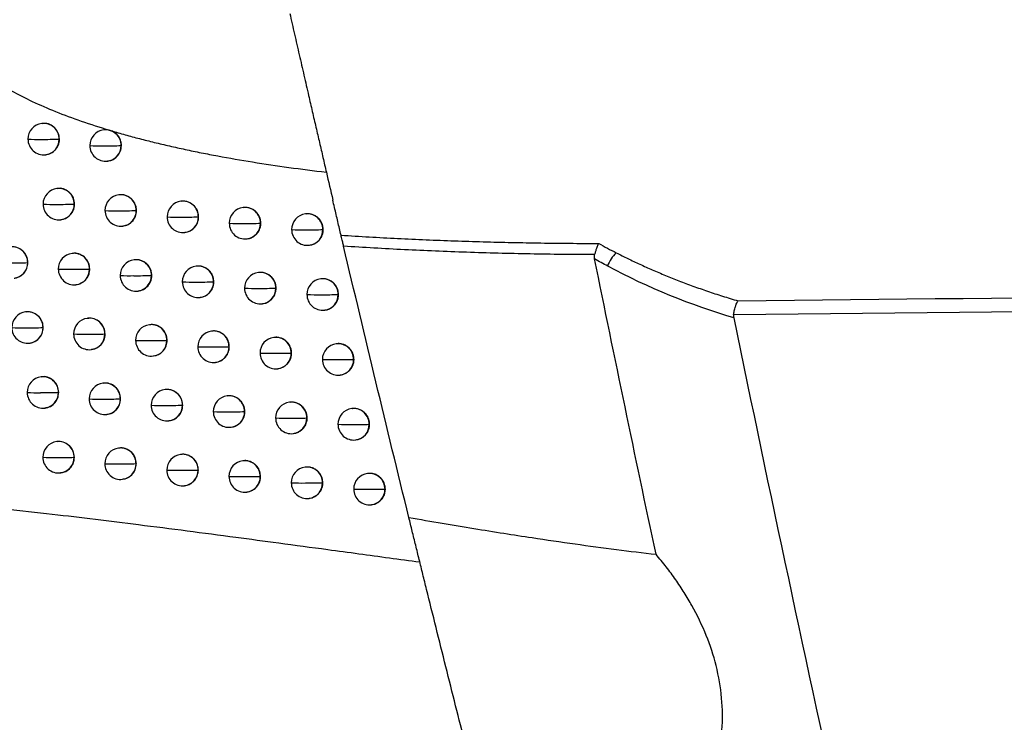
# Model space of a CAD drawing. Header units: millimetres. Extents: x 25 to 1229, y -261 to 1180.
# Tile 153 of 224: x 666 to 697, y 308 to 330. Entities that reach past the tile are written whole.
import ezdxf

# ---------------------------------------------------------------- set-up
doc = ezdxf.new("R2010")
doc.units = ezdxf.units.MM

msp = doc.modelspace()

# ---------------------------------------------------------------- linework, layer by layer
at = {"color": 7, "linetype": 'Continuous', "lineweight": 25}
for p, q in [((666.825, 326.903), (666.818, 326.902)), ((668.793, 326.7), (668.786, 326.699)), ((667.372, 326.406), (667.372, 326.405)), ((667.379, 326.406), (667.372, 326.405)), ((669.348, 326.203), (669.34, 326.202)), ((669.34, 326.202), (669.34, 326.202)), ((666.937, 325.909), (666.944, 325.91)), ((668.905, 325.706), (668.912, 325.707)), ((667.305, 324.838), (667.297, 324.837)), ((669.274, 324.635), (669.266, 324.634)), ((667.858, 324.342), (667.851, 324.341)), ((667.851, 324.341), (667.851, 324.341)), ((671.247, 324.432), (671.239, 324.431)), ((669.828, 324.139), (669.82, 324.138)), ((669.82, 324.138), (669.82, 324.137)), ((671.803, 323.936), (671.793, 323.935)), ((671.793, 323.935), (671.793, 323.935)), ((673.224, 324.23), (673.217, 324.229)), ((675.206, 324.028), (675.198, 324.027)), ((667.416, 323.844), (667.423, 323.845)), ((669.385, 323.641), (669.392, 323.642)), ((673.781, 323.734), (673.771, 323.733)), ((671.358, 323.438), (671.366, 323.439)), ((675.763, 323.532), (675.752, 323.531)), ((673.336, 323.236), (673.343, 323.237)), ((675.317, 323.034), (675.324, 323.035)), ((667.789, 322.774), (667.781, 322.774)), ((666.369, 322.481), (666.369, 322.481)), ((666.376, 322.481), (666.369, 322.481)), ((669.758, 322.571), (669.751, 322.57)), ((671.732, 322.369), (671.725, 322.368)), ((668.342, 322.278), (668.335, 322.277)), ((668.335, 322.277), (668.335, 322.277)), ((670.313, 322.075), (670.305, 322.074)), ((670.305, 322.074), (670.305, 322.074)), ((673.71, 322.166), (673.703, 322.166)), ((667.9, 321.781), (667.907, 321.781)), ((672.288, 321.872), (672.279, 321.871)), ((672.279, 321.871), (672.279, 321.871)), ((675.692, 321.965), (675.685, 321.964)), ((669.87, 321.577), (669.877, 321.578)), ((674.267, 321.67), (674.257, 321.669)), ((676.25, 321.469), (676.239, 321.467)), ((671.844, 321.375), (671.851, 321.376)), ((673.822, 321.173), (673.829, 321.174)), ((666.31, 320.915), (666.303, 320.914)), ((675.804, 320.971), (675.811, 320.972)), ((668.277, 320.712), (668.269, 320.711)), ((670.247, 320.509), (670.24, 320.508)), ((666.863, 320.419), (666.857, 320.418)), ((666.857, 320.418), (666.857, 320.418)), ((668.831, 320.215), (668.823, 320.214)), ((672.222, 320.306), (672.215, 320.305)), ((666.422, 319.921), (666.429, 319.922)), ((670.803, 320.012), (670.794, 320.011)), ((670.794, 320.011), (670.794, 320.011)), ((674.201, 320.104), (674.193, 320.103)), ((676.183, 319.902), (676.176, 319.902)), ((668.388, 319.718), (668.396, 319.719)), ((672.778, 319.81), (672.769, 319.809)), ((672.769, 319.809), (672.769, 319.809)), ((674.758, 319.608), (674.747, 319.607)), ((670.359, 319.515), (670.366, 319.516)), ((672.334, 319.312), (672.341, 319.313)), ((676.742, 319.407), (676.73, 319.405)), ((674.312, 319.11), (674.32, 319.111)), ((666.802, 318.854), (666.795, 318.853)), ((668.77, 318.65), (668.762, 318.649)), ((676.295, 318.909), (676.302, 318.91)), ((667.355, 318.357), (667.349, 318.356)), ((667.349, 318.356), (667.349, 318.356)), ((670.741, 318.447), (670.734, 318.446)), ((669.324, 318.154), (669.316, 318.153)), ((669.316, 318.153), (669.316, 318.153)), ((672.716, 318.245), (672.709, 318.244)), ((674.696, 318.043), (674.688, 318.042)), ((666.914, 317.86), (666.921, 317.861)), ((671.296, 317.951), (671.288, 317.95)), ((671.288, 317.95), (671.288, 317.95)), ((673.273, 317.749), (673.263, 317.747)), ((673.263, 317.747), (673.263, 317.747)), ((676.679, 317.841), (676.672, 317.84)), ((668.881, 317.656), (668.888, 317.657)), ((670.853, 317.453), (670.86, 317.454)), ((675.253, 317.547), (675.242, 317.545)), ((677.237, 317.345), (677.226, 317.344)), ((672.828, 317.251), (672.835, 317.252)), ((674.807, 317.049), (674.815, 317.05)), ((667.299, 316.793), (667.291, 316.792)), ((676.791, 316.847), (676.798, 316.848)), ((669.267, 316.59), (669.259, 316.589)), ((667.845, 316.296), (667.845, 316.296)), ((667.852, 316.296), (667.845, 316.296)), ((671.239, 316.387), (671.231, 316.386)), ((673.215, 316.184), (673.208, 316.183)), ((667.41, 315.799), (667.417, 315.8)), ((669.821, 316.093), (669.813, 316.092)), ((669.813, 316.092), (669.813, 316.092)), ((671.794, 315.89), (671.786, 315.889)), ((671.786, 315.889), (671.786, 315.889)), ((675.195, 315.982), (675.188, 315.982)), ((677.179, 315.781), (677.172, 315.78)), ((669.378, 315.596), (669.385, 315.597)), ((673.772, 315.688), (673.762, 315.687)), ((675.753, 315.486), (675.742, 315.485)), ((671.35, 315.393), (671.358, 315.394)), ((673.327, 315.191), (673.334, 315.191)), ((677.738, 315.285), (677.726, 315.284)), ((675.307, 314.989), (675.314, 314.989)), ((677.291, 314.787), (677.298, 314.788))]:
    msp.add_line(p, q, dxfattribs=at)
at = {"color": 7, "linetype": 'Continuous', "lineweight": 25, "flags": 128}
for points in [[(676.07, 324.468), (676.068, 324.468), (676.066, 324.468)], [(673.771, 323.733), (673.771, 323.733), (673.771, 323.733), (673.771, 323.732), (673.771, 323.732), (673.771, 323.732), (673.771, 323.732), (673.771, 323.732), (673.771, 323.732)], [(675.752, 323.531), (675.752, 323.531), (675.752, 323.531), (675.752, 323.531), (675.752, 323.531), (675.752, 323.531), (675.752, 323.531), (675.752, 323.531), (675.752, 323.531)], [(674.257, 321.669), (674.257, 321.669), (674.257, 321.669), (674.257, 321.669), (674.257, 321.669), (674.257, 321.669), (674.257, 321.669), (674.257, 321.669), (674.257, 321.669)], [(674.747, 319.607), (674.747, 319.607), (674.747, 319.607), (674.747, 319.607), (674.747, 319.607), (674.747, 319.607), (674.747, 319.607), (674.747, 319.607), (674.747, 319.606)], [(675.242, 317.545), (675.242, 317.545), (675.242, 317.545), (675.242, 317.545), (675.242, 317.545), (675.242, 317.545), (675.242, 317.545), (675.242, 317.545), (675.242, 317.545)], [(673.762, 315.687), (673.762, 315.687), (673.762, 315.687), (673.762, 315.687), (673.762, 315.687), (673.762, 315.687), (673.762, 315.687), (673.762, 315.687), (673.762, 315.687)], [(675.742, 315.485), (675.742, 315.485), (675.742, 315.485), (675.742, 315.485), (675.742, 315.485), (675.742, 315.485), (675.742, 315.485), (675.742, 315.485), (675.742, 315.485)]]:
    msp.add_lwpolyline(points, dxfattribs=at)
at = {"color": 7, "linetype": 'Continuous', "lineweight": 25}
for centre, radius, start, end in [((666.877, 326.405), 0.5, 96.8344, 180.1313), ((666.874, 326.407), 0.498, 359.7905, 96.4943), ((668.845, 326.202), 0.5, 96.8344, 180.1143), ((668.842, 326.204), 0.498, 359.7837, 96.4942), ((666.877, 326.405), 0.5, 180.1313, 276.8344), ((666.678, 332.46), 6.063, 267.1574, 271.1505), ((666.908, 340.045), 13.647, 269.5442, 271.9466), ((666.875, 326.402), 0.496, 277.0815, 0.4598), ((668.845, 326.202), 0.5, 180.1143, 276.8344), ((668.652, 332.658), 6.464, 267.2839, 271.093), ((668.883, 340.201), 14.007, 269.5581, 271.8693), ((668.844, 326.198), 0.496, 277.0815, 0.4546), ((667.357, 324.341), 0.5, 96.8344, 180.1285), ((667.353, 324.343), 0.498, 359.788, 96.4943), ((669.326, 324.138), 0.5, 96.8344, 180.1115), ((669.322, 324.139), 0.498, 359.7837, 96.4942), ((667.357, 324.341), 0.5, 180.1285, 276.8344), ((667.158, 330.438), 6.106, 267.1668, 271.1454), ((667.389, 337.971), 13.638, 269.5443, 271.9422), ((667.355, 324.337), 0.496, 277.0815, 0.4598), ((671.299, 323.935), 0.5, 96.8344, 180.0941), ((671.296, 323.937), 0.498, 359.7837, 96.4942), ((673.273, 323.734), 0.498, 359.7837, 96.4942), ((669.326, 324.138), 0.5, 180.1115, 276.8344), ((669.133, 330.652), 6.523, 267.2989, 271.0857), ((669.365, 338.163), 14.033, 269.5593, 271.8607), ((669.324, 324.134), 0.496, 277.0814, 0.4524), ((671.299, 323.935), 0.5, 180.0941, 276.8344), ((671.112, 331.018), 7.091, 267.4702, 271.0109), ((671.344, 338.626), 14.698, 269.5816, 271.7511), ((671.297, 323.931), 0.496, 277.0814, 0.442), ((673.276, 323.733), 0.5, 96.8344, 180.0766), ((675.258, 323.531), 0.5, 96.8344, 180.0598), ((675.254, 323.533), 0.498, 359.7837, 96.4941), ((673.276, 323.733), 0.5, 180.0766, 276.8344), ((673.095, 331.597), 7.872, 267.6804, 270.9215), ((673.328, 339.449), 15.723, 269.6111, 271.6132), ((673.274, 323.729), 0.496, 277.0813, 0.4335), ((675.258, 323.531), 0.5, 180.0598, 276.8344), ((675.082, 332.496), 8.972, 267.9289, 270.8179), ((675.316, 340.797), 17.272, 269.6482, 271.4471), ((675.256, 323.527), 0.496, 277.0812, 0.4273), ((665.872, 322.483), 0.498, 359.7977, 96.4943), ((667.841, 322.277), 0.5, 96.8344, 180.1257), ((667.837, 322.279), 0.498, 359.7855, 96.4942), ((685.715, 322.084), 0.955, 132.0057, 162.6704), ((665.902, 335.899), 13.426, 269.5354, 271.9949), ((665.873, 322.477), 0.496, 277.0815, 0.4597), ((669.81, 322.074), 0.5, 96.8344, 180.1088), ((669.807, 322.076), 0.498, 359.7837, 96.4942), ((671.784, 321.871), 0.5, 96.8344, 180.0915), ((671.781, 321.873), 0.498, 359.7837, 96.4942), ((667.841, 322.277), 0.5, 180.1257, 276.8344), ((667.643, 328.421), 6.152, 267.1774, 271.1398), ((667.874, 335.905), 13.636, 269.5447, 271.9369), ((667.839, 322.273), 0.496, 277.0815, 0.4598), ((669.81, 322.074), 0.5, 180.1088, 276.8344), ((669.619, 328.65), 6.584, 267.3149, 271.0781), ((669.85, 336.132), 14.066, 269.5608, 271.8514), ((669.809, 322.07), 0.496, 277.0814, 0.4503), ((673.762, 321.669), 0.5, 96.8344, 180.0743), ((673.759, 321.671), 0.498, 359.7837, 96.4942), ((671.784, 321.871), 0.5, 180.0915, 276.8344), ((671.598, 329.035), 7.171, 267.4909, 271.0017), ((671.831, 336.634), 14.77, 269.584, 271.7382), ((671.783, 321.867), 0.496, 277.0813, 0.4403), ((675.744, 321.467), 0.5, 96.8344, 180.0578), ((675.741, 321.469), 0.498, 359.7837, 96.4941), ((673.762, 321.669), 0.5, 180.0743, 276.8344), ((673.582, 329.64), 7.978, 267.705, 270.9109), ((673.815, 337.506), 15.843, 269.6144, 271.5973), ((673.761, 321.665), 0.496, 277.0813, 0.4322), ((675.744, 321.467), 0.5, 180.0578, 276.8344), ((675.569, 330.577), 9.116, 267.9566, 270.8063), ((675.804, 338.92), 17.458, 269.6523, 271.4287), ((675.743, 321.463), 0.496, 277.0812, 0.4265), ((675.734, 321.466), 0.505, 0.1156, 0.1487), ((666.362, 320.418), 0.5, 96.8344, 180.139), ((666.359, 320.42), 0.498, 359.7951, 96.4943), ((668.329, 320.214), 0.5, 96.8344, 180.1229), ((668.326, 320.216), 0.498, 359.7831, 96.4942), ((670.299, 320.011), 0.5, 96.8344, 180.1061), ((670.296, 320.013), 0.498, 359.7837, 96.4942), ((666.362, 320.418), 0.5, 180.139, 276.8344), ((666.161, 326.281), 5.872, 267.0843, 271.1825), ((666.391, 333.807), 13.397, 269.5349, 271.9931), ((666.361, 320.414), 0.496, 277.0815, 0.4597), ((668.329, 320.214), 0.5, 180.1229, 276.8344), ((668.133, 326.406), 6.2, 267.1891, 271.1337), ((668.364, 333.847), 13.64, 269.5453, 271.9307), ((668.327, 320.21), 0.496, 277.0815, 0.4592), ((672.274, 319.809), 0.5, 96.8344, 180.089), ((672.271, 319.811), 0.498, 359.7837, 96.4942), ((670.299, 320.011), 0.5, 180.1061, 276.8344), ((670.109, 326.651), 6.648, 267.3319, 271.0701), ((670.341, 334.109), 14.105, 269.5625, 271.8413), ((670.298, 320.007), 0.496, 277.0814, 0.4482), ((674.253, 319.607), 0.5, 96.8344, 180.072), ((674.25, 319.609), 0.498, 359.7837, 96.4942), ((676.236, 319.405), 0.5, 96.8344, 180.0558), ((676.232, 319.407), 0.498, 359.7837, 96.4941), ((672.274, 319.809), 0.5, 180.089, 276.8344), ((672.089, 327.057), 7.255, 267.5124, 270.9921), ((672.322, 334.651), 14.849, 269.5866, 271.7247), ((672.272, 319.805), 0.496, 277.0813, 0.4386), ((674.253, 319.607), 0.5, 180.072, 276.8344), ((674.073, 327.689), 8.089, 267.7302, 270.9), ((674.307, 335.571), 15.971, 269.6179, 271.5809), ((674.251, 319.603), 0.496, 277.0813, 0.431), ((676.236, 319.405), 0.5, 180.0558, 276.8344), ((676.061, 328.665), 9.266, 267.9848, 270.7944), ((676.296, 337.053), 17.654, 269.6565, 271.4099), ((676.234, 319.401), 0.496, 277.0812, 0.4257), ((676.225, 319.404), 0.505, 0.1148, 0.1487), ((666.854, 318.356), 0.5, 96.8344, 180.1362), ((666.851, 318.358), 0.498, 359.7925, 96.4943), ((668.822, 318.153), 0.5, 96.8344, 180.1201), ((668.818, 318.155), 0.498, 359.7837, 96.4942), ((666.854, 318.356), 0.5, 180.1362, 276.8344), ((666.654, 324.256), 5.909, 267.0913, 271.1783), ((666.884, 331.724), 13.375, 269.5346, 271.9904), ((666.853, 318.352), 0.496, 277.0815, 0.4597), ((670.793, 317.95), 0.5, 96.8344, 180.1034), ((670.79, 317.952), 0.498, 359.7837, 96.4942), ((668.822, 318.153), 0.5, 180.1201, 276.8344), ((668.627, 324.395), 6.251, 267.2019, 271.1273), ((668.858, 331.797), 13.652, 269.5461, 271.9238), ((668.82, 318.149), 0.496, 277.0815, 0.4569), ((672.768, 317.747), 0.5, 96.8344, 180.0865), ((672.765, 317.749), 0.498, 359.7837, 96.4942), ((674.748, 317.545), 0.5, 96.8344, 180.0698), ((674.745, 317.547), 0.498, 359.7837, 96.4942), ((670.793, 317.95), 0.5, 180.1034, 276.8344), ((670.603, 324.657), 6.715, 267.3498, 271.0618), ((670.836, 332.094), 14.151, 269.5643, 271.8305), ((670.791, 317.946), 0.496, 277.0814, 0.4462), ((672.768, 317.747), 0.5, 180.0865, 276.8344), ((672.584, 325.082), 7.343, 267.5347, 270.9822), ((672.817, 332.675), 14.934, 269.5894, 271.7106), ((672.767, 317.743), 0.496, 277.0813, 0.4371), ((676.731, 317.344), 0.5, 96.8344, 180.0538), ((676.728, 317.346), 0.498, 359.7837, 96.4941), ((674.748, 317.545), 0.5, 180.0698, 276.8344), ((674.569, 325.742), 8.204, 267.756, 270.889), ((674.803, 333.646), 16.107, 269.6215, 271.5641), ((674.746, 317.541), 0.496, 277.0813, 0.4298), ((676.731, 317.344), 0.5, 180.0538, 276.8344), ((676.558, 326.761), 9.423, 268.0135, 270.7825), ((676.792, 335.199), 17.861, 269.6607, 271.3907), ((676.729, 317.34), 0.496, 277.0812, 0.425), ((676.72, 317.343), 0.505, 0.1141, 0.1487), ((667.351, 316.296), 0.5, 96.8344, 180.1334), ((667.347, 316.297), 0.498, 359.7899, 96.4943), ((669.319, 316.092), 0.5, 96.8344, 180.1173), ((669.316, 316.094), 0.498, 359.7837, 96.4942), ((667.351, 316.296), 0.5, 180.1334, 276.8344), ((667.152, 322.235), 5.948, 267.0996, 271.1735), ((667.382, 329.648), 13.361, 269.5345, 271.9868), ((667.349, 316.292), 0.496, 277.0815, 0.4598), ((671.291, 315.889), 0.5, 96.8344, 180.1007), ((671.288, 315.891), 0.498, 359.7837, 96.4942), ((673.267, 315.687), 0.5, 96.8344, 180.084), ((673.264, 315.689), 0.498, 359.7837, 96.4942), ((669.319, 316.092), 0.5, 180.1173, 276.8344), ((669.125, 322.388), 6.304, 267.2158, 271.1204), ((669.356, 329.754), 13.669, 269.5471, 271.916), ((669.317, 316.088), 0.496, 277.0815, 0.4546), ((671.291, 315.889), 0.5, 180.1007, 276.8344), ((671.102, 322.666), 6.785, 267.3687, 271.0532), ((671.335, 330.086), 14.203, 269.5663, 271.8191), ((671.289, 315.885), 0.496, 277.0814, 0.4443), ((675.247, 315.485), 0.5, 96.8344, 180.0676), ((675.244, 315.487), 0.498, 359.7837, 96.4942), ((677.228, 315.285), 0.498, 359.7837, 96.4941), ((673.267, 315.687), 0.5, 180.084, 276.8344), ((673.084, 323.113), 7.433, 267.5577, 270.9721), ((673.317, 330.707), 15.027, 269.5923, 271.696), ((673.265, 315.683), 0.496, 277.0813, 0.4355), ((675.247, 315.485), 0.5, 180.0676, 276.8344), ((675.069, 323.802), 8.324, 267.7824, 270.8777), ((675.303, 331.731), 16.252, 269.6252, 271.5467), ((675.245, 315.481), 0.496, 277.0812, 0.4287), ((677.231, 315.284), 0.5, 96.8344, 180.0519), ((677.231, 315.284), 0.5, 180.0519, 276.8344), ((677.058, 324.863), 9.586, 268.0427, 270.7704), ((677.293, 333.357), 18.079, 269.6651, 271.3712), ((677.229, 315.28), 0.496, 277.0812, 0.4243), ((677.22, 315.282), 0.505, 0.1134, 0.1487)]:
    msp.add_arc(centre, radius, start, end, dxfattribs=at)
for points, knots in [([(663.675, 330.403), (663.679, 330.368), (663.687, 330.298), (663.707, 330.193), (663.734, 330.088), (663.777, 329.95), (663.845, 329.783), (663.976, 329.535), (664.182, 329.242), (664.553, 328.839), (665.109, 328.387), (665.801, 327.959), (666.53, 327.589), (667.27, 327.269), (668.087, 326.964), (668.663, 326.784), (668.962, 326.691)], [0, 0, 0, 0, 0.015405, 0.031041, 0.046966, 0.063234, 0.094407, 0.126489, 0.186492, 0.252313, 0.368743, 0.502969, 0.612823, 0.732057, 0.861022, 1, 1, 1, 1]), ([(674.699, 330.403), (674.724, 330.292), (674.774, 330.071), (674.85, 329.741), (674.925, 329.412), (675, 329.084), (675.075, 328.758), (675.149, 328.434), (675.224, 328.111), (675.312, 327.725), (675.415, 327.281), (675.53, 326.782), (675.644, 326.295), (675.755, 325.817), (675.826, 325.509), (675.862, 325.355)], [0, 0, 0, 0, 0.062772, 0.125344, 0.187781, 0.250146, 0.312506, 0.374924, 0.437465, 0.500195, 0.600587, 0.700495, 0.800186, 0.899931, 1, 1, 1, 1]), ([(667.379, 326.406), (667.371, 326.472), (667.356, 326.602), (667.241, 326.77), (667.078, 326.877), (666.927, 326.919), (666.846, 326.9), (666.827, 326.895)], [0, 0, 0, 0, 0.232594, 0.465187, 0.697781, 0.930374, 1, 1, 1, 1]), ([(668.962, 326.691), (668.925, 326.697), (668.869, 326.708), (668.813, 326.699), (668.794, 326.696)], [0, 0, 0, 0, 0.655797, 1, 1, 1, 1]), ([(669.348, 326.203), (669.347, 326.225), (669.345, 326.269), (669.331, 326.337), (669.308, 326.404), (669.273, 326.47), (669.227, 326.533), (669.169, 326.59), (669.101, 326.639), (669.049, 326.661), (669.023, 326.672)], [0, 0, 0, 0, 0.107166, 0.219429, 0.336789, 0.459244, 0.586794, 0.719437, 0.857173, 1, 1, 1, 1]), ([(669.023, 326.672), (669.17, 326.629), (669.469, 326.542), (669.926, 326.419), (670.397, 326.301), (670.881, 326.186), (671.379, 326.077), (671.89, 325.971), (672.604, 325.834), (673.531, 325.674), (674.682, 325.501), (675.464, 325.404), (675.862, 325.355)], [0, 0, 0, 0, 0.0662921, 0.1342724, 0.2039584, 0.2753665, 0.3485117, 0.4234083, 0.5000694, 0.6613344, 0.8279486, 1, 1, 1, 1]), ([(666.942, 325.917), (666.984, 325.922), (667.088, 325.935), (667.206, 326.017), (667.291, 326.115), (667.34, 326.203), (667.373, 326.302), (667.377, 326.371), (667.379, 326.406)], [0, 0, 0, 0, 0.172483, 0.436857, 0.573651, 0.713107, 0.855223, 1, 1, 1, 1]), ([(668.91, 325.714), (668.956, 325.72), (669.065, 325.735), (669.211, 325.842), (669.326, 326.006), (669.34, 326.138), (669.348, 326.203)], [0, 0, 0, 0, 0.1893283, 0.4595479, 0.7297715, 1, 1, 1, 1]), ([(667.858, 324.342), (667.851, 324.407), (667.836, 324.538), (667.721, 324.705), (667.558, 324.812), (667.407, 324.855), (667.325, 324.835), (667.306, 324.83)], [0, 0, 0, 0, 0.232594, 0.465187, 0.697781, 0.930374, 1, 1, 1, 1]), ([(669.828, 324.139), (669.824, 324.19), (669.814, 324.301), (669.741, 324.432), (669.651, 324.526), (669.56, 324.587), (669.452, 324.628), (669.353, 324.643), (669.293, 324.635), (669.274, 324.632)], [0, 0, 0, 0, 0.181293, 0.396253, 0.516926, 0.646088, 0.783735, 0.929859, 1, 1, 1, 1]), ([(667.423, 323.849), (667.444, 323.851), (667.523, 323.858), (667.627, 323.911), (667.726, 323.995), (667.796, 324.088), (667.848, 324.206), (667.855, 324.295), (667.858, 324.342)], [0, 0, 0, 0, 0.091282, 0.328812, 0.472345, 0.63207, 0.807963, 1, 1, 1, 1]), ([(671.803, 323.936), (671.798, 323.988), (671.787, 324.102), (671.712, 324.234), (671.621, 324.327), (671.53, 324.386), (671.423, 324.425), (671.325, 324.441), (671.267, 324.432), (671.247, 324.428)], [0, 0, 0, 0, 0.186099, 0.402659, 0.522937, 0.650903, 0.786554, 0.929886, 1, 1, 1, 1]), ([(673.781, 323.734), (673.776, 323.787), (673.765, 323.901), (673.689, 324.033), (673.597, 324.126), (673.507, 324.185), (673.4, 324.223), (673.303, 324.239), (673.244, 324.229), (673.225, 324.226)], [0, 0, 0, 0, 0.1879458, 0.4051129, 0.5252361, 0.6527435, 0.7876324, 0.9298996, 1, 1, 1, 1]), ([(676.328, 323.353), (676.311, 323.423), (676.278, 323.565), (676.227, 323.783), (676.174, 324.007), (676.121, 324.234), (676.084, 324.39), (676.066, 324.468)], [0, 0, 0, 0, 0.199869, 0.399658, 0.599512, 0.799578, 1, 1, 1, 1]), ([(669.391, 323.65), (669.436, 323.656), (669.546, 323.67), (669.692, 323.777), (669.806, 323.942), (669.821, 324.073), (669.828, 324.139)], [0, 0, 0, 0, 0.188911, 0.459274, 0.729637, 1, 1, 1, 1]), ([(671.365, 323.444), (671.393, 323.447), (671.464, 323.454), (671.565, 323.503), (671.657, 323.576), (671.739, 323.678), (671.793, 323.801), (671.8, 323.897), (671.803, 323.936)], [0, 0, 0, 0, 0.1163722, 0.2965308, 0.4588081, 0.6031767, 0.8372474, 1, 1, 1, 1]), ([(675.763, 323.532), (675.758, 323.585), (675.748, 323.7), (675.671, 323.833), (675.579, 323.925), (675.488, 323.983), (675.381, 324.022), (675.284, 324.037), (675.225, 324.028), (675.206, 324.024)], [0, 0, 0, 0, 0.18911, 0.406652, 0.526677, 0.653896, 0.788311, 0.929919, 1, 1, 1, 1]), ([(673.342, 323.242), (673.368, 323.244), (673.435, 323.25), (673.532, 323.295), (673.624, 323.363), (673.709, 323.462), (673.77, 323.588), (673.778, 323.69), (673.781, 323.734)], [0, 0, 0, 0, 0.106079, 0.278883, 0.436742, 0.579636, 0.81956, 1, 1, 1, 1]), ([(675.324, 323.04), (675.348, 323.042), (675.414, 323.048), (675.51, 323.091), (675.602, 323.157), (675.688, 323.256), (675.752, 323.383), (675.76, 323.487), (675.763, 323.532)], [0, 0, 0, 0, 0.102244, 0.272278, 0.42847, 0.570805, 0.812917, 1, 1, 1, 1]), ([(676.328, 323.353), (676.627, 323.334), (677.226, 323.297), (678.126, 323.249), (679.03, 323.208), (679.937, 323.173), (680.847, 323.144), (681.76, 323.121), (682.677, 323.105), (683.596, 323.094), (684.211, 323.091), (684.518, 323.09)], [0, 0, 0, 0, 0.109831, 0.21996, 0.330396, 0.441148, 0.552227, 0.663643, 0.775404, 0.88752, 1, 1, 1, 1]), ([(676.411, 323.002), (676.406, 323.024), (676.396, 323.066), (676.381, 323.129), (676.364, 323.2), (676.346, 323.278), (676.334, 323.328), (676.328, 323.353)], [0, 0, 0, 0, 0.166443, 0.332388, 0.500221, 0.7498, 1, 1, 1, 1]), ([(666.376, 322.481), (666.37, 322.537), (666.359, 322.653), (666.28, 322.787), (666.187, 322.878), (666.098, 322.935), (665.994, 322.972), (665.9, 322.987), (665.843, 322.977), (665.824, 322.974)], [0, 0, 0, 0, 0.195497, 0.415199, 0.534703, 0.660321, 0.792051, 0.929888, 1, 1, 1, 1]), ([(684.388, 322.735), (684.044, 322.736), (683.36, 322.74), (682.338, 322.755), (681.325, 322.777), (680.323, 322.807), (679.33, 322.844), (678.348, 322.889), (677.376, 322.941), (676.731, 322.982), (676.411, 323.002)], [0, 0, 0, 0, 0.129059, 0.256965, 0.383713, 0.509301, 0.633727, 0.756986, 0.879078, 1, 1, 1, 1]), ([(684.518, 323.09), (684.51, 323.074), (684.494, 323.043), (684.47, 322.989), (684.444, 322.92), (684.415, 322.835), (684.397, 322.768), (684.388, 322.735)], [0, 0, 0, 0, 0.162948, 0.330159, 0.500469, 0.748686, 1, 1, 1, 1]), ([(668.342, 322.278), (668.335, 322.343), (668.32, 322.474), (668.205, 322.642), (668.042, 322.748), (667.891, 322.791), (667.809, 322.771), (667.79, 322.766)], [0, 0, 0, 0, 0.2325935, 0.465187, 0.6977805, 0.9303741, 1, 1, 1, 1]), ([(684.388, 322.598), (684.384, 322.622), (684.376, 322.667), (684.384, 322.713), (684.388, 322.735)], [0, 0, 0, 0, 0.523254, 1, 1, 1, 1]), ([(685.076, 322.794), (685.198, 322.732), (685.447, 322.607), (685.829, 322.427), (686.227, 322.248), (686.642, 322.073), (687.072, 321.901), (687.518, 321.733), (687.98, 321.571), (688.458, 321.413), (688.783, 321.316), (688.947, 321.267)], [0, 0, 0, 0, 0.096864, 0.197282, 0.301256, 0.408792, 0.519893, 0.634562, 0.752802, 0.874614, 1, 1, 1, 1]), ([(688.947, 321.267), (698.493, 321.372), (717.183, 321.579), (744.612, 321.894), (770.834, 322.206), (795.848, 322.513), (812.121, 322.722), (820.056, 322.823)], [0, 0, 0, 0, 0.218427, 0.42764, 0.62764, 0.818427, 1, 1, 1, 1]), ([(665.941, 321.988), (665.956, 321.989), (666.005, 321.993), (666.083, 322.022), (666.171, 322.071), (666.268, 322.157), (666.356, 322.294), (666.369, 322.42), (666.376, 322.481)], [0, 0, 0, 0, 0.063128, 0.205521, 0.345172, 0.482082, 0.746449, 1, 1, 1, 1]), ([(670.313, 322.075), (670.309, 322.126), (670.298, 322.238), (670.225, 322.37), (670.134, 322.463), (670.044, 322.524), (669.936, 322.564), (669.837, 322.58), (669.778, 322.571), (669.759, 322.568)], [0, 0, 0, 0, 0.182741, 0.398184, 0.518738, 0.647541, 0.784587, 0.929868, 1, 1, 1, 1]), ([(672.288, 321.872), (672.283, 321.925), (672.273, 322.038), (672.198, 322.171), (672.106, 322.263), (672.016, 322.323), (671.909, 322.362), (671.811, 322.377), (671.752, 322.368), (671.733, 322.365)], [0, 0, 0, 0, 0.186489, 0.403177, 0.523422, 0.651292, 0.786782, 0.929888, 1, 1, 1, 1]), ([(667.907, 321.784), (667.92, 321.785), (667.986, 321.79), (668.082, 321.831), (668.187, 321.907), (668.267, 322.001), (668.329, 322.128), (668.338, 322.226), (668.342, 322.278)], [0, 0, 0, 0, 0.05309, 0.278063, 0.424796, 0.594062, 0.785814, 1, 1, 1, 1]), ([(669.876, 321.585), (669.912, 321.589), (669.997, 321.598), (670.111, 321.664), (670.203, 321.753), (670.274, 321.863), (670.305, 321.964), (670.313, 322.041), (670.313, 322.066), (670.313, 322.075)], [0, 0, 0, 0, 0.150709, 0.355335, 0.532326, 0.681612, 0.896188, 0.962035, 1, 1, 1, 1]), ([(674.267, 321.67), (674.262, 321.723), (674.251, 321.838), (674.176, 321.97), (674.083, 322.062), (673.993, 322.121), (673.886, 322.16), (673.789, 322.175), (673.73, 322.166), (673.711, 322.163)], [0, 0, 0, 0, 0.188154, 0.405389, 0.525494, 0.65295, 0.787754, 0.929902, 1, 1, 1, 1]), ([(671.85, 321.381), (671.877, 321.383), (671.947, 321.39), (672.047, 321.438), (672.139, 321.509), (672.222, 321.61), (672.279, 321.734), (672.285, 321.832), (672.288, 321.872)], [0, 0, 0, 0, 0.113079, 0.290891, 0.451758, 0.595657, 0.831598, 1, 1, 1, 1]), ([(676.25, 321.469), (676.245, 321.522), (676.234, 321.637), (676.158, 321.769), (676.065, 321.861), (675.975, 321.92), (675.868, 321.958), (675.771, 321.974), (675.712, 321.964), (675.693, 321.961)], [0, 0, 0, 0, 0.189256, 0.406845, 0.526857, 0.654041, 0.788396, 0.929922, 1, 1, 1, 1]), ([(673.828, 321.178), (673.854, 321.18), (673.92, 321.187), (674.017, 321.231), (674.109, 321.298), (674.194, 321.398), (674.256, 321.524), (674.264, 321.626), (674.267, 321.67)], [0, 0, 0, 0, 0.104946, 0.27694, 0.434311, 0.577043, 0.817612, 1, 1, 1, 1]), ([(675.811, 320.976), (675.835, 320.978), (675.9, 320.985), (675.996, 321.028), (676.088, 321.094), (676.175, 321.192), (676.239, 321.319), (676.247, 321.423), (676.25, 321.469)], [0, 0, 0, 0, 0.101707, 0.271354, 0.427313, 0.569569, 0.811987, 1, 1, 1, 1]), ([(688.807, 320.82), (688.81, 320.841), (688.816, 320.885), (688.829, 320.951), (688.845, 321.019), (688.863, 321.081), (688.882, 321.139), (688.905, 321.194), (688.928, 321.238), (688.942, 321.259), (688.947, 321.267)], [0, 0, 0, 0, 0.112333, 0.233533, 0.362946, 0.49951, 0.609948, 0.749874, 0.91244, 1, 1, 1, 1]), ([(666.863, 320.419), (666.858, 320.474), (666.846, 320.592), (666.767, 320.726), (666.673, 320.817), (666.584, 320.873), (666.481, 320.909), (666.387, 320.924), (666.33, 320.915), (666.311, 320.911)], [0, 0, 0, 0, 0.197877, 0.418375, 0.537683, 0.662707, 0.793444, 0.92989, 1, 1, 1, 1]), ([(668.831, 320.215), (668.823, 320.281), (668.808, 320.411), (668.693, 320.579), (668.53, 320.686), (668.379, 320.728), (668.297, 320.708), (668.278, 320.704)], [0, 0, 0, 0, 0.232594, 0.465187, 0.697781, 0.930374, 1, 1, 1, 1]), ([(670.803, 320.012), (670.798, 320.064), (670.787, 320.177), (670.714, 320.308), (670.623, 320.402), (670.532, 320.462), (670.425, 320.502), (670.326, 320.517), (670.267, 320.508), (670.248, 320.505)], [0, 0, 0, 0, 0.183773, 0.39956, 0.520029, 0.648575, 0.785192, 0.929874, 1, 1, 1, 1]), ([(666.429, 319.925), (666.443, 319.926), (666.49, 319.93), (666.597, 319.967), (666.733, 320.061), (666.843, 320.228), (666.857, 320.356), (666.863, 320.419)], [0, 0, 0, 0, 0.059039, 0.198658, 0.471888, 0.739002, 1, 1, 1, 1]), ([(668.394, 319.728), (668.43, 319.731), (668.498, 319.735), (668.59, 319.783), (668.672, 319.842), (668.74, 319.919), (668.791, 320.01), (668.825, 320.11), (668.829, 320.18), (668.831, 320.215)], [0, 0, 0, 0, 0.1462864, 0.2850596, 0.4252379, 0.5668212, 0.7098094, 0.8542024, 1, 1, 1, 1]), ([(672.778, 319.81), (672.773, 319.863), (672.763, 319.976), (672.688, 320.108), (672.596, 320.201), (672.505, 320.26), (672.398, 320.299), (672.301, 320.315), (672.242, 320.306), (672.223, 320.302)], [0, 0, 0, 0, 0.186828, 0.403628, 0.523845, 0.65163, 0.78698, 0.92989, 1, 1, 1, 1]), ([(670.365, 319.522), (670.398, 319.525), (670.476, 319.533), (670.584, 319.591), (670.677, 319.672), (670.752, 319.779), (670.796, 319.895), (670.801, 319.981), (670.803, 320.012)], [0, 0, 0, 0, 0.135015, 0.328462, 0.498728, 0.645764, 0.869255, 1, 1, 1, 1]), ([(674.758, 319.608), (674.753, 319.661), (674.742, 319.775), (674.666, 319.908), (674.574, 320), (674.483, 320.059), (674.377, 320.097), (674.279, 320.113), (674.221, 320.103), (674.201, 320.1)], [0, 0, 0, 0, 0.188348, 0.405645, 0.525735, 0.653142, 0.787866, 0.929904, 1, 1, 1, 1]), ([(676.742, 319.407), (676.737, 319.46), (676.726, 319.575), (676.649, 319.707), (676.556, 319.799), (676.466, 319.858), (676.359, 319.896), (676.262, 319.911), (676.203, 319.902), (676.184, 319.899)], [0, 0, 0, 0, 0.189396, 0.40703, 0.52703, 0.654179, 0.788478, 0.929925, 1, 1, 1, 1]), ([(672.34, 319.318), (672.367, 319.32), (672.435, 319.327), (672.534, 319.374), (672.627, 319.444), (672.71, 319.544), (672.768, 319.669), (672.775, 319.768), (672.778, 319.81)], [0, 0, 0, 0, 0.110521, 0.286509, 0.446281, 0.589815, 0.82721, 1, 1, 1, 1]), ([(674.319, 319.116), (674.344, 319.118), (674.41, 319.124), (674.506, 319.168), (674.599, 319.235), (674.684, 319.334), (674.747, 319.461), (674.755, 319.563), (674.758, 319.608)], [0, 0, 0, 0, 0.103979, 0.275279, 0.432234, 0.574828, 0.815947, 1, 1, 1, 1]), ([(676.302, 318.914), (676.326, 318.916), (676.391, 318.922), (676.487, 318.965), (676.579, 319.031), (676.666, 319.129), (676.73, 319.256), (676.738, 319.361), (676.742, 319.407)], [0, 0, 0, 0, 0.101231, 0.270534, 0.426285, 0.568472, 0.811162, 1, 1, 1, 1]), ([(667.355, 318.357), (667.348, 318.422), (667.333, 318.553), (667.218, 318.721), (667.055, 318.827), (666.904, 318.87), (666.823, 318.85), (666.804, 318.846)], [0, 0, 0, 0, 0.232594, 0.465187, 0.697781, 0.930374, 1, 1, 1, 1]), ([(669.324, 318.154), (669.316, 318.219), (669.301, 318.35), (669.186, 318.517), (669.023, 318.624), (668.872, 318.667), (668.79, 318.647), (668.771, 318.642)], [0, 0, 0, 0, 0.232594, 0.465187, 0.697781, 0.930374, 1, 1, 1, 1]), ([(666.919, 317.869), (666.964, 317.874), (667.073, 317.888), (667.219, 317.995), (667.334, 318.16), (667.348, 318.291), (667.355, 318.357)], [0, 0, 0, 0, 0.187891, 0.457936, 0.728638, 1, 1, 1, 1]), ([(671.296, 317.951), (671.292, 318.003), (671.281, 318.116), (671.207, 318.247), (671.116, 318.341), (671.025, 318.401), (670.918, 318.44), (670.82, 318.456), (670.761, 318.447), (670.741, 318.444)], [0, 0, 0, 0, 0.1845549, 0.4006022, 0.5210071, 0.6493583, 0.7856505, 0.9298779, 1, 1, 1, 1]), ([(668.887, 317.665), (668.932, 317.671), (669.042, 317.685), (669.187, 317.793), (669.302, 317.957), (669.317, 318.088), (669.324, 318.154)], [0, 0, 0, 0, 0.1889002, 0.4592653, 0.7296318, 1, 1, 1, 1]), ([(673.273, 317.749), (673.268, 317.801), (673.257, 317.915), (673.182, 318.047), (673.09, 318.14), (672.999, 318.199), (672.893, 318.238), (672.795, 318.253), (672.736, 318.244), (672.717, 318.241)], [0, 0, 0, 0, 0.187128, 0.404027, 0.524219, 0.651929, 0.787155, 0.929892, 1, 1, 1, 1]), ([(675.253, 317.547), (675.248, 317.6), (675.237, 317.714), (675.161, 317.847), (675.069, 317.939), (674.978, 317.998), (674.872, 318.036), (674.774, 318.051), (674.716, 318.042), (674.696, 318.039)], [0, 0, 0, 0, 0.18853, 0.405886, 0.52596, 0.653322, 0.787972, 0.929907, 1, 1, 1, 1]), ([(670.859, 317.46), (670.889, 317.463), (670.964, 317.47), (671.068, 317.524), (671.161, 317.601), (671.24, 317.705), (671.289, 317.825), (671.294, 317.915), (671.296, 317.951)], [0, 0, 0, 0, 0.125678, 0.312473, 0.478739, 0.624439, 0.853225, 1, 1, 1, 1]), ([(672.835, 317.256), (672.861, 317.259), (672.928, 317.265), (673.026, 317.311), (673.119, 317.38), (673.203, 317.48), (673.262, 317.605), (673.27, 317.706), (673.273, 317.749)], [0, 0, 0, 0, 0.108483, 0.283017, 0.441915, 0.585158, 0.823712, 1, 1, 1, 1]), ([(677.237, 317.345), (677.232, 317.399), (677.221, 317.513), (677.145, 317.646), (677.052, 317.738), (676.961, 317.797), (676.855, 317.835), (676.757, 317.85), (676.699, 317.841), (676.679, 317.837)], [0, 0, 0, 0, 0.189532, 0.407208, 0.527197, 0.654312, 0.788556, 0.929928, 1, 1, 1, 1]), ([(674.814, 317.054), (674.839, 317.056), (674.905, 317.063), (675, 317.107), (675.093, 317.173), (675.179, 317.271), (675.242, 317.398), (675.25, 317.502), (675.253, 317.547)], [0, 0, 0, 0, 0.103146, 0.273849, 0.430445, 0.572918, 0.814512, 1, 1, 1, 1]), ([(676.797, 316.853), (676.822, 316.855), (676.887, 316.861), (676.982, 316.904), (677.074, 316.969), (677.161, 317.067), (677.225, 317.195), (677.234, 317.299), (677.237, 317.345)], [0, 0, 0, 0, 0.100807, 0.269803, 0.42537, 0.567493, 0.810425, 1, 1, 1, 1]), ([(667.852, 316.296), (667.845, 316.362), (667.829, 316.492), (667.715, 316.66), (667.552, 316.767), (667.401, 316.809), (667.319, 316.79), (667.3, 316.785)], [0, 0, 0, 0, 0.232594, 0.465187, 0.697781, 0.930374, 1, 1, 1, 1]), ([(669.821, 316.093), (669.814, 316.159), (669.798, 316.289), (669.683, 316.457), (669.52, 316.564), (669.369, 316.606), (669.287, 316.586), (669.268, 316.582)], [0, 0, 0, 0, 0.232594, 0.465187, 0.697781, 0.930374, 1, 1, 1, 1]), ([(667.416, 315.807), (667.457, 315.812), (667.561, 315.825), (667.678, 315.906), (667.764, 316.004), (667.813, 316.093), (667.846, 316.192), (667.85, 316.261), (667.852, 316.296)], [0, 0, 0, 0, 0.171458, 0.43549, 0.572369, 0.71208, 0.854624, 1, 1, 1, 1]), ([(671.794, 315.89), (671.79, 315.943), (671.779, 316.056), (671.705, 316.187), (671.614, 316.28), (671.523, 316.34), (671.416, 316.38), (671.318, 316.395), (671.259, 316.386), (671.239, 316.383)], [0, 0, 0, 0, 0.185175, 0.401429, 0.521782, 0.649979, 0.786014, 0.929881, 1, 1, 1, 1]), ([(673.772, 315.688), (673.767, 315.741), (673.756, 315.855), (673.68, 315.987), (673.588, 316.08), (673.498, 316.139), (673.391, 316.177), (673.294, 316.193), (673.235, 316.184), (673.215, 316.181)], [0, 0, 0, 0, 0.1873975, 0.404385, 0.5245541, 0.6521975, 0.7873119, 0.9298936, 1, 1, 1, 1]), ([(669.384, 315.605), (669.429, 315.61), (669.539, 315.625), (669.685, 315.732), (669.799, 315.896), (669.814, 316.028), (669.821, 316.093)], [0, 0, 0, 0, 0.1893288, 0.4595488, 0.7297722, 1, 1, 1, 1]), ([(671.357, 315.399), (671.386, 315.402), (671.458, 315.409), (671.56, 315.46), (671.653, 315.534), (671.733, 315.637), (671.786, 315.758), (671.792, 315.852), (671.794, 315.89)], [0, 0, 0, 0, 0.119505, 0.301902, 0.465525, 0.610343, 0.842633, 1, 1, 1, 1]), ([(675.753, 315.486), (675.748, 315.54), (675.737, 315.654), (675.66, 315.786), (675.568, 315.879), (675.478, 315.937), (675.371, 315.976), (675.273, 315.991), (675.215, 315.982), (675.195, 315.979)], [0, 0, 0, 0, 0.1887012, 0.4061128, 0.5261721, 0.6534922, 0.7880719, 0.9299091, 1, 1, 1, 1]), ([(677.738, 315.285), (677.732, 315.338), (677.721, 315.453), (677.645, 315.586), (677.552, 315.678), (677.461, 315.736), (677.355, 315.774), (677.257, 315.79), (677.199, 315.78), (677.179, 315.777)], [0, 0, 0, 0, 0.189662, 0.40738, 0.527357, 0.654441, 0.788632, 0.929931, 1, 1, 1, 1]), ([(655.567, 315.499), (655.87, 315.484), (656.482, 315.454), (657.412, 315.399), (658.364, 315.336), (659.337, 315.264), (660.332, 315.185), (661.935, 315.046), (664.209, 314.824), (667.058, 314.506), (670.006, 314.146), (672.405, 313.835), (674.411, 313.567), (675.716, 313.391), (677.211, 313.188), (678.187, 313.055), (678.832, 312.968)], [0, 0, 0, 0, 0.039408, 0.079703, 0.120893, 0.162984, 0.205985, 0.249901, 0.370482, 0.499954, 0.617462, 0.749968, 0.808357, 0.87499, 0.917357, 1, 1, 1, 1]), ([(673.333, 315.196), (673.359, 315.198), (673.426, 315.205), (673.523, 315.25), (673.616, 315.318), (673.7, 315.418), (673.761, 315.543), (673.768, 315.645), (673.772, 315.688)], [0, 0, 0, 0, 0.106825, 0.280175, 0.438363, 0.581369, 0.820866, 1, 1, 1, 1]), ([(675.313, 314.994), (675.338, 314.996), (675.403, 315.002), (675.499, 315.046), (675.591, 315.112), (675.678, 315.21), (675.741, 315.337), (675.749, 315.441), (675.753, 315.486)], [0, 0, 0, 0, 0.102423, 0.272608, 0.428892, 0.571261, 0.813266, 1, 1, 1, 1]), ([(677.297, 314.792), (677.321, 314.795), (677.386, 314.8), (677.481, 314.843), (677.573, 314.908), (677.661, 315.006), (677.725, 315.134), (677.734, 315.239), (677.738, 315.285)], [0, 0, 0, 0, 0.100429, 0.269151, 0.424551, 0.566619, 0.809767, 1, 1, 1, 1]), ([(678.484, 314.383), (678.838, 314.322), (679.527, 314.203), (680.534, 314.035), (681.485, 313.882), (682.558, 313.716), (683.75, 313.542), (685.063, 313.364), (685.921, 313.262), (686.34, 313.212)], [0, 0, 0, 0, 0.13576, 0.264367, 0.385789, 0.499995, 0.674192, 0.840873, 1, 1, 1, 1]), ([(680.861, 304.892), (680.838, 304.983), (680.792, 305.164), (680.721, 305.441), (680.649, 305.722), (680.577, 306.006), (680.504, 306.294), (680.43, 306.587), (680.354, 306.883), (680.203, 307.481), (679.971, 308.398), (679.659, 309.642), (679.349, 310.885), (679.106, 311.862), (678.929, 312.577), (678.813, 313.045), (678.701, 313.502), (678.59, 313.95), (678.52, 314.239), (678.484, 314.383)], [0, 0, 0, 0, 0.031321, 0.06254, 0.09369, 0.124806, 0.155921, 0.18707, 0.218285, 0.249602, 0.374508, 0.499443, 0.624473, 0.749584, 0.799792, 0.849797, 0.899738, 0.949759, 1, 1, 1, 1]), ([(687.958, 305.702), (687.987, 305.771), (688.044, 305.908), (688.122, 306.118), (688.191, 306.329), (688.252, 306.542), (688.305, 306.756), (688.35, 306.971), (688.387, 307.187), (688.415, 307.404), (688.461, 307.885), (688.455, 308.65), (688.278, 309.669), (687.95, 310.659), (687.581, 311.422), (687.237, 312.001), (686.965, 312.411), (686.666, 312.819), (686.45, 313.079), (686.34, 313.212)], [0, 0, 0, 0, 0.029127, 0.057857, 0.086222, 0.114255, 0.141988, 0.169455, 0.196691, 0.22373, 0.250608, 0.37479, 0.500547, 0.622066, 0.750892, 0.810056, 0.871229, 0.934513, 1, 1, 1, 1])]:
    msp.add_open_spline(points, degree=3, knots=knots, dxfattribs=at)
for points in [[(668.962, 326.691), (668.982, 326.686), (669.003, 326.68), (669.023, 326.672)], [(675.862, 325.355), (675.931, 325.059), (676, 324.763), (676.07, 324.468)], [(678.484, 314.383), (677.78, 317.253), (677.089, 320.126), (676.411, 323.002)], [(684.518, 323.09), (684.703, 322.988), (684.889, 322.889), (685.076, 322.794)], [(686.34, 313.212), (685.677, 316.338), (685.026, 319.467), (684.388, 322.598)], [(684.804, 322.368), (684.664, 322.443), (684.526, 322.52), (684.388, 322.598)], [(688.811, 320.723), (687.447, 321.133), (686.102, 321.672), (684.804, 322.368)], [(820.021, 322.347), (776.284, 321.79), (732.546, 321.288), (688.807, 320.82)], [(688.807, 320.82), (688.803, 320.787), (688.805, 320.755), (688.811, 320.723)], [(688.811, 320.723), (691.086, 309.684), (693.515, 298.679), (696.101, 287.709)]]:
    msp.add_open_spline(points, degree=3, dxfattribs=at)

doc.saveas('drawing.dxf')
